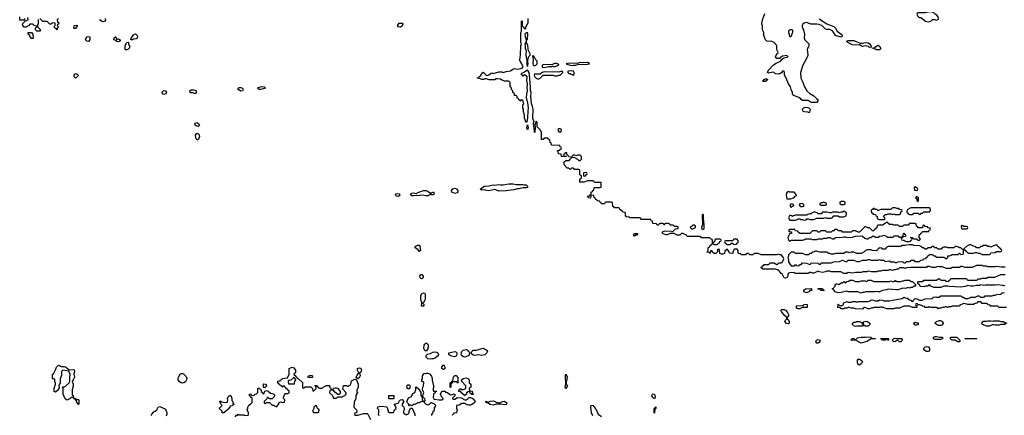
# Model space of a CAD drawing. Header units: inches. Extents: x 2671394 to 2765652, y 830470 to 955458.
# Tile 102 of 256: x 2723706 to 2737520, y 841533 to 847091. Entities that reach past the tile are written whole.
import ezdxf

# ---------------------------------------------------------------- set-up
doc = ezdxf.new("R2010")
doc.units = ezdxf.units.IN
doc.header["$MEASUREMENT"] = 0
doc.layers.add('C7824', color=7, linetype='Continuous')
doc.layers.add('C7834', color=7, linetype='Continuous')

msp = doc.modelspace()

# ---------------------------------------------------------------- linework, layer by layer
at = {"layer": 'C7824', "color": 2, "elevation": 14}
for points in [[(2723774, 847110), (2723774, 847086), (2723706, 847086), (2723706, 847130)], [(2723965, 847095), (2723964, 847036), (2723954, 847010), (2723954, 846990), (2723992, 846952), (2723992, 846928), (2723946, 846930), (2723928, 846950), (2723928, 846972), (2723946, 846990), (2723942, 847002), (2723908, 847008), (2723890, 847026), (2723850, 847026), (2723832, 847008), (2723790, 846986), (2723770, 846986), (2723748, 847010), (2723747, 847033), (2723786, 847074), (2723826, 847090), (2723822, 847122)], [(2724252, 847108), (2724234, 847090), (2724238, 847058), (2724254, 847050), (2724252, 847028), (2724238, 847022), (2724234, 847010), (2724252, 846990), (2724234, 846970), (2724234, 846950), (2724230, 846949), (2724222, 846962), (2724210, 846966), (2724186, 846990), (2724206, 847010), (2724202, 847042), (2724170, 847046), (2724158, 847042), (2724150, 847026), (2724130, 847026), (2724090, 847066), (2724030, 847066), (2723990, 847106)], [(2724907, 847110), (2724911, 847089), (2724895, 847065), (2724870, 847062), (2724840, 847080), (2724830, 847095)], [(2730000, 842369), (2729990, 842364), (2729950, 842352), (2729933, 842353), (2729909, 842369), (2729901, 842390), (2729903, 842417), (2729909, 842431), (2729929, 842451), (2729970, 842456), (2729988, 842448), (2730000, 842435)], [(2726728, 841512), (2726750, 841534), (2726762, 841538), (2726770, 841552), (2726782, 841542), (2726850, 841542), (2726870, 841532), (2726910, 841534), (2726918, 841550), (2726918, 841570), (2726898, 841610), (2726907, 841633), (2726908, 841650), (2726923, 841677), (2726946, 841690), (2726967, 841713), (2726966, 841770), (2726962, 841782), (2726950, 841786), (2726942, 841802), (2726930, 841806), (2726928, 841830), (2726950, 841834), (2726958, 841818), (2726990, 841814), (2727008, 841832), (2727030, 841834), (2727047, 841853), (2727046, 841910), (2727050, 841914), (2727070, 841914), (2727078, 841898), (2727093, 841893), (2727094, 841870), (2727113, 841853), (2727118, 841838), (2727130, 841834), (2727147, 841873), (2727170, 841882), (2727190, 841874), (2727224, 841844), (2727250, 841842), (2727273, 841833), (2727280, 841820), (2727282, 841810), (2727272, 841788), (2727250, 841766), (2727210, 841766), (2727190, 841786), (2727178, 841782), (2727173, 841767), (2727134, 841730), (2727134, 841710), (2727150, 841694), (2727170, 841714), (2727210, 841714), (2727250, 841674), (2727270, 841674), (2727284, 841664), (2727310, 841654), (2727336, 841684), (2727347, 841713), (2727370, 841722), (2727390, 841714), (2727422, 841718), (2727426, 841750), (2727408, 841768), (2727408, 841790), (2727420, 841820), (2727430, 841834), (2727440, 841840), (2727470, 841842), (2727486, 841850), (2727486, 841870), (2727482, 841882), (2727467, 841887), (2727462, 841902), (2727450, 841906), (2727442, 841922), (2727426, 841930), (2727422, 841942), (2727410, 841946), (2727398, 841942), (2727394, 841930), (2727387, 841927), (2727382, 841942), (2727367, 841947), (2727362, 841962), (2727350, 841966), (2727342, 841982), (2727327, 841987), (2727327, 842007), (2727330, 842012), (2727362, 842018), (2727366, 842030), (2727382, 842038), (2727388, 842052), (2727462, 842058), (2727486, 842110), (2727486, 842190), (2727530, 842212), (2727550, 842202), (2727574, 842170), (2727574, 842130), (2727554, 842110), (2727558, 842098), (2727570, 842094), (2727578, 842078), (2727594, 842070), (2727598, 842058), (2727613, 842053), (2727673, 841993), (2727674, 841930), (2727678, 841918), (2727690, 841914), (2727710, 841934), (2727790, 841934), (2727814, 841910), (2727818, 841878), (2727830, 841874), (2727866, 841910), (2727862, 841942), (2727847, 841947), (2727850, 841954), (2727870, 841954), (2727878, 841938), (2727890, 841934), (2727898, 841918), (2727910, 841914), (2727950, 841914), (2727966, 841930), (2728010, 841954), (2728053, 841953), (2728058, 841918), (2728070, 841914), (2728078, 841898), (2728090, 841894), (2728102, 841898), (2728110, 841914), (2728130, 841922), (2728150, 841922), (2728170, 841914), (2728182, 841890), (2728202, 841870), (2728200, 841840), (2728190, 841826), (2728170, 841826), (2728150, 841838), (2728123, 841863), (2728110, 841886), (2728070, 841886), (2728058, 841882), (2728054, 841850), (2728094, 841810), (2728110, 841774), (2728150, 841774), (2728170, 841794), (2728230, 841794), (2728266, 841810), (2728286, 841830), (2728286, 841850), (2728240, 841900), (2728238, 841910), (2728246, 841930), (2728247, 841953), (2728287, 841953), (2728304, 841944), (2728318, 841942), (2728330, 841954), (2728342, 841958), (2728356, 841984), (2728358, 842010), (2728363, 842017), (2728410, 842042), (2728433, 842033), (2728456, 841970), (2728455, 841930), (2728442, 841898), (2728434, 841890), (2728438, 841858), (2728452, 841850), (2728434, 841846), (2728434, 841834), (2728422, 841810), (2728422, 841770), (2728400, 841720), (2728392, 841650), (2728432, 841610), (2728434, 841590), (2728433, 841567), (2728410, 841566), (2728402, 841550), (2728410, 841534), (2728450, 841534), (2728530, 841558), (2728580, 841560), (2728592, 841552), (2728630, 841474)], [(2729486, 841530), (2729487, 841553), (2729502, 841558), (2729507, 841593), (2729522, 841598), (2729526, 841610), (2729526, 841650), (2729542, 841658), (2729546, 841670), (2729526, 841690), (2729490, 841708), (2729473, 841707), (2729453, 841687), (2729430, 841678), (2729406, 841690), (2729386, 841710), (2729382, 841722), (2729350, 841726), (2729310, 841709), (2729290, 841708), (2729250, 841686), (2729230, 841686), (2729210, 841666), (2729190, 841678), (2729182, 841678), (2729170, 841666), (2729166, 841670), (2729166, 841690), (2729146, 841710), (2729138, 841730), (2729162, 841778), (2729202, 841798), (2729222, 841838), (2729250, 841854), (2729266, 841890), (2729266, 841930), (2729270, 841934), (2729278, 841918), (2729290, 841914), (2729311, 841891), (2729333, 841853), (2729334, 841810), (2729350, 841794), (2729362, 841798), (2729366, 841830), (2729374, 841850), (2729358, 841890), (2729362, 841930), (2729372, 841950), (2729374, 841990), (2729370, 842006), (2729347, 842007), (2729346, 842030), (2729355, 842045), (2729359, 842090), (2729381, 842119), (2729410, 842128), (2729430, 842125), (2729455, 842115), (2729485, 842085), (2729494, 842050), (2729492, 842028), (2729512, 841950), (2729505, 841885), (2729510, 841874), (2729550, 841874), (2729552, 841870), (2729538, 841862), (2729530, 841846), (2729518, 841842), (2729513, 841827), (2729508, 841788), (2729512, 841770), (2729522, 841762), (2729590, 841751), (2729627, 841753), (2729642, 841758), (2729646, 841770), (2729628, 841788), (2729608, 841830), (2729630, 841874), (2729670, 841874), (2729678, 841858), (2729710, 841854), (2729734, 841830), (2729750, 841822), (2729776, 841824), (2729790, 841834), (2729813, 841833), (2729813, 841807), (2729774, 841770), (2729790, 841762), (2729810, 841762), (2729850, 841782), (2729900, 841780), (2729950, 841752), (2729970, 841752), (2729998, 841770), (2730000, 841774)], [(2730000, 841862), (2729974, 841850), (2729973, 841827), (2729958, 841822), (2729950, 841806), (2729942, 841822), (2729927, 841827), (2729922, 841842), (2729910, 841846), (2729890, 841866), (2729867, 841867), (2729866, 841890), (2729882, 841898), (2729890, 841914), (2729898, 841898), (2729910, 841894), (2729930, 841894), (2729966, 841910), (2729966, 841950), (2729907, 842007), (2729906, 842030), (2729928, 842052), (2729970, 842062), (2729994, 842050), (2730000, 842044)], [(2728750, 841526), (2728738, 841550), (2728746, 841570), (2728746, 841610), (2728728, 841628), (2728729, 841651), (2728750, 841658), (2728790, 841661), (2728851, 841651), (2728862, 841642), (2728878, 841578), (2728890, 841574), (2728950, 841574), (2728966, 841610), (2728986, 841630), (2728982, 841662), (2728967, 841667), (2728966, 841690), (2729016, 841704), (2729027, 841713), (2729028, 841732), (2729047, 841753), (2729070, 841754), (2729094, 841730), (2729084, 841716), (2729074, 841690), (2729074, 841670), (2729094, 841650), (2729102, 841630), (2729102, 841610), (2729092, 841590), (2729092, 841570), (2729100, 841560), (2729124, 841544), (2729130, 841542), (2729150, 841552), (2729168, 841570), (2729168, 841592), (2729187, 841633), (2729213, 841633), (2729252, 841552), (2729252, 841528)], [(2730000, 841679), (2729983, 841683), (2729950, 841698), (2729910, 841698), (2729870, 841678), (2729834, 841670), (2729834, 841630), (2729838, 841618), (2729854, 841610), (2729838, 841602), (2729833, 841567), (2729798, 841562), (2729794, 841550), (2729778, 841542), (2729774, 841530)], [(2725549, 841531), (2725558, 841550), (2725590, 841582), (2725608, 841592), (2725628, 841612), (2725648, 841650), (2725670, 841658), (2725750, 841622), (2725771, 841570), (2725771, 841549), (2725760, 841520)]]:
    msp.add_lwpolyline(points, dxfattribs=at)
for points in [[(2724470, 846966), (2724466, 846970), (2724468, 847010), (2724510, 847014), (2724514, 847010), (2724514, 846990), (2724498, 846982), (2724490, 846968)], [(2729050, 846986), (2729009, 846990), (2729010, 847014), (2729030, 847042), (2729070, 847042), (2729082, 847030), (2729070, 847006)], [(2723870, 846826), (2723862, 846842), (2723846, 846850), (2723846, 846870), (2723826, 846890), (2723827, 846913), (2723870, 846912), (2723892, 846890), (2723894, 846830), (2723890, 846828)], [(2724670, 846786), (2724646, 846790), (2724628, 846808), (2724650, 846854), (2724692, 846850), (2724692, 846810)], [(2725070, 846814), (2725090, 846822), (2725114, 846810), (2725114, 846790), (2725110, 846788), (2725090, 846778), (2725070, 846786), (2725058, 846798), (2725028, 846808), (2725030, 846834), (2725050, 846852), (2725054, 846850)], [(2725290, 846806), (2725267, 846807), (2725268, 846830), (2725290, 846854), (2725303, 846877), (2725330, 846891), (2725352, 846870), (2725358, 846850), (2725354, 846830), (2725340, 846820), (2725304, 846816)], [(2725210, 846668), (2725188, 846670), (2725188, 846730), (2725207, 846773), (2725230, 846774), (2725234, 846770), (2725234, 846750), (2725252, 846710), (2725237, 846683)], [(2724490, 846269), (2724469, 846289), (2724469, 846310), (2724476, 846324), (2724486, 846330), (2724510, 846331), (2724532, 846308)], [(2726810, 846089), (2726769, 846110), (2726769, 846130), (2726790, 846139), (2726810, 846139), (2726831, 846130), (2726841, 846110), (2726838, 846102), (2726830, 846094)], [(2727090, 846109), (2727068, 846110), (2727044, 846130), (2727050, 846138), (2727086, 846150), (2727110, 846151), (2727134, 846150), (2727154, 846130)], [(2725730, 846039), (2725709, 846049), (2725706, 846074), (2725730, 846098), (2725750, 846092), (2725765, 846070), (2725750, 846049)], [(2726170, 846049), (2726142, 846062), (2726105, 846065), (2726098, 846070), (2726095, 846090), (2726110, 846105), (2726144, 846104), (2726175, 846095), (2726182, 846090), (2726182, 846070)], [(2726210, 845589), (2726190, 845594), (2726169, 845609), (2726165, 845630), (2726170, 845636), (2726190, 845647), (2726221, 845630), (2726231, 845609)], [(2726190, 845405), (2726176, 845430), (2726173, 845470), (2726190, 845495), (2726210, 845490), (2726224, 845470), (2726227, 845450), (2726210, 845405)], [(2729010, 844607), (2728989, 844610), (2728979, 844630), (2728990, 844645), (2729010, 844651), (2729030, 844645), (2729037, 844630), (2729030, 844615)], [(2729470, 844652), (2729510, 844671), (2729519, 844650), (2729510, 844629), (2729486, 844630), (2729470, 844646), (2729462, 844630), (2729430, 844618), (2729410, 844616), (2729350, 844624), (2729290, 844617), (2729270, 844622), (2729230, 844617), (2729210, 844619), (2729188, 844630), (2729198, 844650), (2729207, 844653), (2729230, 844657), (2729270, 844651), (2729308, 844670), (2729350, 844680), (2729370, 844691), (2729390, 844693), (2729410, 844690), (2729437, 844677)], [(2729810, 844649), (2729767, 844667), (2729763, 844690), (2729784, 844716), (2729810, 844723), (2729835, 844715), (2729855, 844690), (2729855, 844670), (2729850, 844662), (2729843, 844657)], [(2729310, 843835), (2729296, 843856), (2729249, 843890), (2729264, 843910), (2729290, 843926), (2729310, 843925), (2729319, 843910), (2729330, 843849)], [(2729350, 843449), (2729330, 843459), (2729323, 843470), (2729321, 843490), (2729330, 843513), (2729350, 843513), (2729368, 843490), (2729368, 843470), (2729362, 843458)], [(2729350, 843065), (2729344, 843070), (2729349, 843110), (2729335, 843170), (2729334, 843190), (2729335, 843210), (2729343, 843237), (2729350, 843247), (2729370, 843256), (2729388, 843248), (2729396, 843230), (2729395, 843170), (2729391, 843150), (2729370, 843118), (2729354, 843110), (2729370, 843102), (2729376, 843090), (2729375, 843070), (2729370, 843065)], [(2729410, 842435), (2729390, 842442), (2729377, 842470), (2729383, 842517), (2729390, 842532), (2729411, 842551), (2729430, 842534), (2729435, 842510), (2729431, 842469)], [(2729510, 842326), (2729490, 842328), (2729470, 842322), (2729430, 842329), (2729409, 842349), (2729407, 842373), (2729426, 842394), (2729470, 842403), (2729501, 842419), (2729530, 842424), (2729560, 842420), (2729571, 842411), (2729583, 842390), (2729576, 842370), (2729540, 842340)], [(2729805, 842355), (2729750, 842369), (2729729, 842390), (2729729, 842410), (2729810, 842431), (2729825, 842425), (2729838, 842410), (2729837, 842383), (2729830, 842366), (2729822, 842358)], [(2729650, 842178), (2729628, 842190), (2729630, 842214), (2729650, 842242), (2729662, 842230), (2729672, 842210), (2729670, 842188)], [(2724290, 842221), (2724330, 842221), (2724350, 842216), (2724397, 842177), (2724410, 842171), (2724457, 842177), (2724471, 842171), (2724476, 842156), (2724466, 842110), (2724475, 842070), (2724458, 842030), (2724442, 842010), (2724456, 841970), (2724455, 841945), (2724442, 841890), (2724442, 841822), (2724454, 841810), (2724454, 841786), (2724430, 841786), (2724412, 841768), (2724370, 841748), (2724345, 841765), (2724318, 841830), (2724318, 841918), (2724306, 841934), (2724330, 841934), (2724350, 841942), (2724398, 841990), (2724408, 842010), (2724408, 842068), (2724414, 842110), (2724396, 842156), (2724312, 842168), (2724292, 842150), (2724293, 842093), (2724273, 842047), (2724274, 841990), (2724254, 841950), (2724262, 841930), (2724260, 841920), (2724237, 841883), (2724210, 841858), (2724190, 841866), (2724189, 841869), (2724189, 841911), (2724208, 841970), (2724208, 841990), (2724198, 842010), (2724198, 842038), (2724190, 842046), (2724170, 842046), (2724168, 842050), (2724168, 842112), (2724182, 842118), (2724210, 842174), (2724222, 842210), (2724250, 842238)], [(2725990, 841984), (2725970, 841989), (2725946, 842006), (2725928, 842030), (2725928, 842050), (2725935, 842070), (2725958, 842110), (2725970, 842122), (2725990, 842122), (2726011, 842111), (2726040, 842080), (2726051, 842051), (2726047, 842030), (2726034, 842006), (2726010, 841989)], [(2728450, 842048), (2728436, 842056), (2728428, 842068), (2728440, 842100), (2728466, 842130), (2728446, 842170), (2728446, 842190), (2728470, 842202), (2728494, 842194), (2728501, 842170), (2728490, 842138), (2728474, 842130), (2728485, 842090), (2728470, 842062)], [(2727130, 841926), (2727126, 841930), (2727126, 841970), (2727130, 841974), (2727153, 841973), (2727172, 841950), (2727150, 841926)], [(2727550, 842066), (2727510, 842026), (2727478, 842022), (2727474, 842010), (2727478, 841978), (2727490, 841974), (2727550, 841974), (2727562, 841978), (2727568, 842012), (2727578, 842030), (2727578, 842038), (2727567, 842047), (2727562, 842062)], [(2727790, 842058), (2727746, 842070), (2727762, 842078), (2727770, 842092), (2727810, 842092), (2727814, 842070), (2727810, 842066)], [(2729847, 841987), (2729842, 842002), (2729830, 842006), (2729790, 842006), (2729778, 842002), (2729773, 841987), (2729758, 841982), (2729754, 841970), (2729754, 841930), (2729750, 841926), (2729746, 841930), (2729746, 841990), (2729762, 841998), (2729770, 842014), (2729782, 842018), (2729790, 842074), (2729810, 842094), (2729830, 842094), (2729853, 842067), (2729854, 841990)], [(2729150, 841906), (2729140, 841920), (2729138, 841950), (2729150, 841962), (2729170, 841962), (2729182, 841950), (2729180, 841920), (2729170, 841906)], [(2724530, 841686), (2724522, 841702), (2724506, 841710), (2724502, 841742), (2724487, 841747), (2724482, 841762), (2724467, 841767), (2724466, 841774), (2724490, 841774), (2724498, 841758), (2724530, 841754), (2724534, 841750), (2724534, 841690)], [(2726570, 841568), (2726549, 841569), (2726546, 841590), (2726506, 841630), (2726546, 841670), (2726528, 841688), (2726518, 841718), (2726508, 841732), (2726530, 841734), (2726544, 841724), (2726590, 841712), (2726622, 841718), (2726628, 841750), (2726622, 841770), (2726630, 841794), (2726650, 841812), (2726670, 841812), (2726682, 841770), (2726682, 841742), (2726694, 841730), (2726698, 841698), (2726714, 841690), (2726698, 841682), (2726690, 841666), (2726658, 841662), (2726654, 841650), (2726624, 841616)], [(2728950, 841766), (2728887, 841767), (2728887, 841813), (2728953, 841813), (2728954, 841770)], [(2729370, 841786), (2729358, 841782), (2729354, 841770), (2729358, 841738), (2729390, 841734), (2729394, 841746), (2729390, 841766)], [(2727870, 841666), (2727850, 841666), (2727834, 841650), (2727834, 841630), (2727814, 841590), (2727830, 841574), (2727890, 841574), (2727902, 841578), (2727906, 841610), (2727886, 841630)]]:
    msp.add_lwpolyline(points, close=True, dxfattribs=at)
at = {"layer": 'C7834', "color": 2}
for points, elevation in [([(2737530, 843615), (2737476, 843616), (2737414, 843626), (2737390, 843618), (2737290, 843618), (2737270, 843628), (2737230, 843628), (2737210, 843638), (2737130, 843638), (2737070, 843609), (2736970, 843608), (2736930, 843626), (2736910, 843626), (2736890, 843609), (2736790, 843608), (2736770, 843598), (2736710, 843598), (2736650, 843618), (2736610, 843618), (2736590, 843626), (2736550, 843608), (2736510, 843608), (2736470, 843626), (2736450, 843626), (2736438, 843622), (2736430, 843608), (2736210, 843608), (2736150, 843606), (2736130, 843598), (2736110, 843606), (2736050, 843606), (2736030, 843588), (2736010, 843588), (2735990, 843578), (2735970, 843578), (2735950, 843569), (2735930, 843578), (2735910, 843578), (2735890, 843569), (2735813, 843567), (2735790, 843558), (2735750, 843558), (2735730, 843549), (2735652, 843548), (2735610, 843558), (2735590, 843548), (2735533, 843547), (2735510, 843538), (2735430, 843538), (2735390, 843529), (2735364, 843536), (2735330, 843538), (2735310, 843528), (2735270, 843528), (2735227, 843547), (2735090, 843549), (2735070, 843558), (2735030, 843558), (2735011, 843549), (2734970, 843542), (2734928, 843548), (2734910, 843558), (2734850, 843529), (2734829, 843529), (2734810, 843538), (2734790, 843538), (2734770, 843528), (2734610, 843526), (2734588, 843528), (2734570, 843538), (2734510, 843535), (2734494, 843530), (2734484, 843516), (2734482, 843490), (2734474, 843470), (2734450, 843458), (2734430, 843466), (2734402, 843522), (2734390, 843526), (2734382, 843542), (2734370, 843546), (2734362, 843562), (2734336, 843576), (2734310, 843586), (2734130, 843586), (2734122, 843602), (2734106, 843610), (2734122, 843618), (2734127, 843633), (2734142, 843638), (2734150, 843654), (2734210, 843654), (2734222, 843658), (2734230, 843674), (2734290, 843674), (2734304, 843664), (2734330, 843654), (2734342, 843658), (2734350, 843674), (2734390, 843674), (2734402, 843678), (2734426, 843730), (2734416, 843756), (2734390, 843786), (2734370, 843786), (2734350, 843798), (2734330, 843786), (2734110, 843788), (2734067, 843807), (2734050, 843808), (2734010, 843806), (2733990, 843788), (2733950, 843788), (2733930, 843806), (2733910, 843806), (2733898, 843802), (2733890, 843788), (2733833, 843787), (2733826, 843790), (2733822, 843802), (2733790, 843806), (2733786, 843810), (2733786, 843850), (2733770, 843866), (2733730, 843866), (2733713, 843827), (2733710, 843808), (2733666, 843810), (2733650, 843846), (2733630, 843866), (2733618, 843862), (2733613, 843847), (2733598, 843842), (2733593, 843807), (2733570, 843798), (2733550, 843798), (2733529, 843809), (2733526, 843850), (2733522, 843862), (2733510, 843866), (2733498, 843862), (2733494, 843830), (2733472, 843808), (2733450, 843806), (2733427, 843827), (2733422, 843842), (2733410, 843846), (2733398, 843842), (2733394, 843810), (2733390, 843806), (2733382, 843822), (2733350, 843826), (2733348, 843830), (2733362, 843838), (2733366, 843850), (2733367, 843893), (2733382, 843898), (2733387, 843913), (2733402, 843918), (2733407, 843933), (2733422, 843938), (2733426, 843950), (2733426, 843990), (2733422, 844002), (2733407, 844007), (2733390, 844026), (2733270, 844026), (2733262, 844042), (2733250, 844046), (2733070, 844046), (2733062, 844062), (2733010, 844086), (2732990, 844086), (2732970, 844066), (2732930, 844066), (2732890, 844086), (2732830, 844088), (2732791, 844069), (2732770, 844069), (2732726, 844090), (2732726, 844110), (2732750, 844122), (2732770, 844125), (2732850, 844122), (2732870, 844114), (2732907, 844153), (2732942, 844158), (2732946, 844170), (2732942, 844182), (2732930, 844186), (2732890, 844186), (2732882, 844202), (2732870, 844206), (2732830, 844206), (2732822, 844222), (2732810, 844226), (2732770, 844226), (2732758, 844222), (2732750, 844206), (2732742, 844222), (2732730, 844226), (2732690, 844226), (2732678, 844222), (2732670, 844206), (2732650, 844206), (2732642, 844222), (2732587, 844227), (2732582, 844262), (2732567, 844267), (2732562, 844282), (2732550, 844286), (2732430, 844286), (2732410, 844306), (2732270, 844306), (2732256, 844316), (2732220, 844320), (2732206, 844330), (2732206, 844370), (2732202, 844382), (2732167, 844387), (2732162, 844402), (2732147, 844407), (2732142, 844422), (2732127, 844427), (2732122, 844442), (2732110, 844446), (2732050, 844446), (2732042, 844462), (2732027, 844467), (2732022, 844522), (2732010, 844526), (2731930, 844526), (2731918, 844522), (2731910, 844506), (2731870, 844506), (2731862, 844522), (2731847, 844527), (2731842, 844542), (2731807, 844547), (2731802, 844562), (2731787, 844567), (2731782, 844582), (2731767, 844587), (2731762, 844622), (2731750, 844626), (2731718, 844622), (2731714, 844590), (2731710, 844586), (2731687, 844587), (2731682, 844602), (2731670, 844606), (2731668, 844612), (2731702, 844618), (2731707, 844633), (2731722, 844638), (2731726, 844670), (2731742, 844678), (2731747, 844693), (2731762, 844698), (2731767, 844733), (2731850, 844734), (2731862, 844738), (2731866, 844750), (2731866, 844790), (2731862, 844802), (2731850, 844806), (2731770, 844806), (2731762, 844822), (2731750, 844826), (2731670, 844826), (2731627, 844807), (2731566, 844810), (2731566, 844850), (2731586, 844870), (2731586, 844890), (2731582, 844902), (2731566, 844910), (2731566, 844970), (2731562, 844982), (2731550, 844986), (2731490, 844986), (2731482, 845002), (2731470, 845006), (2731450, 845006), (2731430, 844986), (2731410, 845006), (2731387, 845007), (2731346, 845050), (2731347, 845093), (2731370, 845114), (2731410, 845114), (2731422, 845118), (2731427, 845133), (2731446, 845150), (2731442, 845162), (2731410, 845166), (2731402, 845182), (2731386, 845186), (2731382, 845222), (2731370, 845226), (2731358, 845222), (2731353, 845207), (2731338, 845202), (2731334, 845190), (2731338, 845178), (2731374, 845174), (2731373, 845167), (2731307, 845167), (2731302, 845202), (2731267, 845207), (2731262, 845242), (2731246, 845250), (2731250, 845254), (2731282, 845258), (2731287, 845273), (2731302, 845278), (2731306, 845290), (2731302, 845302), (2731287, 845307), (2731282, 845322), (2731270, 845326), (2731167, 845327), (2731162, 845362), (2731147, 845367), (2731142, 845402), (2731127, 845407), (2731122, 845422), (2731110, 845426), (2731070, 845426), (2731058, 845422), (2731050, 845406), (2731027, 845407), (2731026, 845510), (2731010, 845546), (2730968, 845588), (2730967, 845647), (2730950, 845666), (2730932, 845610), (2730938, 845590), (2730938, 845550), (2730932, 845530), (2730934, 845510), (2730930, 845506), (2730924, 845570), (2730918, 845590), (2730926, 845610), (2730909, 845630), (2730922, 845650), (2730906, 845710), (2730909, 845830), (2730901, 845870), (2730887, 845910), (2730884, 845970), (2730875, 846010), (2730881, 846070), (2730873, 846090), (2730873, 846150), (2730867, 846190), (2730869, 846210), (2730857, 846317), (2730853, 846350), (2730830, 846388), (2730823, 846377), (2730790, 846353), (2730738, 846330), (2730762, 846302), (2730770, 846302), (2730790, 846319), (2730808, 846308), (2730821, 846290), (2730822, 846282), (2730816, 846230), (2730827, 846190), (2730827, 846173), (2730821, 846150), (2730824, 846090), (2730815, 846050), (2730814, 845994), (2730831, 845930), (2730840, 845850), (2730833, 845810), (2730831, 845709), (2730820, 845660), (2730810, 845646), (2730788, 845710), (2730788, 845750), (2730776, 845796), (2730774, 845834), (2730766, 845850), (2730766, 845890), (2730778, 845910), (2730770, 845946), (2730762, 845962), (2730750, 845966), (2730738, 845962), (2730733, 845947), (2730727, 845947), (2730722, 845962), (2730707, 845967), (2730702, 845982), (2730686, 845990), (2730686, 846010), (2730670, 846026), (2730650, 846026), (2730646, 846030), (2730646, 846050), (2730626, 846070), (2730626, 846090), (2730606, 846110), (2730602, 846142), (2730586, 846150), (2730586, 846210), (2730570, 846226), (2730510, 846226), (2730490, 846238), (2730470, 846242), (2730450, 846255), (2730410, 846262), (2730390, 846262), (2730368, 846248), (2730292, 846248), (2730250, 846258), (2730230, 846258), (2730211, 846249), (2730190, 846249), (2730150, 846268), (2730126, 846270), (2730142, 846278), (2730146, 846290), (2730174, 846306), (2730190, 846342), (2730210, 846354), (2730250, 846311), (2730270, 846306), (2730290, 846316), (2730310, 846336), (2730330, 846343), (2730350, 846335), (2730430, 846357), (2730470, 846358), (2730490, 846347), (2730530, 846365), (2730590, 846371), (2730623, 846397), (2730650, 846406), (2730690, 846398), (2730755, 846410), (2730769, 846430), (2730753, 846473), (2730727, 846507), (2730718, 846530), (2730726, 846550), (2730726, 846570), (2730734, 846586), (2730738, 846730), (2730746, 846750), (2730736, 846776), (2730735, 846870), (2730738, 846910), (2730748, 846930), (2730748, 847070), (2730750, 847074), (2730754, 847070), (2730754, 847010), (2730758, 846998), (2730774, 846990), (2730785, 846965), (2730796, 846964), (2730806, 846970), (2730806, 846990), (2730818, 847002), (2730838, 847050), (2730842, 847110)], 14), ([(2734922, 847102), (2735030, 847035), (2735130, 846997), (2735153, 846973), (2735176, 846930), (2735230, 846890), (2735246, 846870), (2735242, 846850), (2735230, 846845), (2735150, 846867), (2735112, 846932), (2735072, 846952), (2735030, 846952), (2735010, 846957), (2734963, 847003), (2734922, 847022), (2734888, 847028), (2734807, 847027), (2734750, 847053), (2734710, 847043), (2734695, 847030), (2734686, 847010), (2734686, 846990), (2734691, 846970), (2734705, 846950), (2734717, 846890), (2734711, 846830), (2734722, 846810), (2734770, 846762), (2734776, 846750), (2734776, 846730), (2734771, 846710), (2734758, 846690), (2734752, 846670), (2734760, 846640), (2734763, 846590), (2734735, 846525), (2734694, 846450), (2734661, 846350), (2734667, 846270), (2734690, 846225), (2734716, 846150), (2734750, 846091), (2734790, 846056), (2734850, 846021), (2734883, 845983), (2734902, 845970), (2734902, 845950), (2734890, 845929), (2734830, 845926), (2734810, 845929), (2734770, 845957), (2734690, 845958), (2734670, 845969), (2734662, 845982), (2734638, 845998), (2734590, 846019), (2734570, 846022), (2734554, 846034), (2734549, 846049), (2734549, 846070), (2734529, 846110), (2734521, 846150), (2734493, 846190), (2734459, 846270), (2734435, 846310), (2734438, 846350), (2734430, 846366), (2734410, 846366), (2734396, 846344), (2734371, 846329), (2734350, 846324), (2734310, 846329), (2734289, 846349), (2734274, 846354), (2734210, 846339), (2734199, 846350), (2734210, 846382), (2734284, 846456), (2734319, 846481), (2734378, 846510), (2734402, 846538), (2734427, 846553), (2734486, 846570), (2734470, 846586), (2734410, 846578), (2734378, 846562), (2734370, 846546), (2734328, 846548), (2734308, 846568), (2734328, 846612), (2734342, 846618), (2734346, 846630), (2734329, 846669), (2734328, 846730), (2734289, 846769), (2734248, 846788), (2734210, 846784), (2734190, 846789), (2734169, 846809), (2734148, 846870), (2734148, 846910), (2734129, 846949), (2734127, 847007), (2734118, 847030), (2734129, 847091), (2734160, 847180)], 10), ([(2737530, 843348), (2737510, 843355), (2737490, 843355), (2737430, 843368), (2737390, 843362), (2737250, 843362), (2737230, 843358), (2737190, 843366), (2737170, 843358), (2737130, 843358), (2737090, 843349), (2737049, 843349), (2737010, 843358), (2736977, 843343), (2736910, 843334), (2736750, 843342), (2736730, 843348), (2736670, 843348), (2736630, 843328), (2736530, 843329), (2736488, 843348), (2736482, 843362), (2736470, 843366), (2736458, 843362), (2736454, 843350), (2736447, 843347), (2736410, 843346), (2736390, 843338), (2736350, 843342), (2736338, 843350), (2736330, 843366), (2736307, 843387), (2736306, 843410), (2736310, 843414), (2736370, 843414), (2736382, 843418), (2736390, 843434), (2736570, 843434), (2736590, 843452), (2736612, 843452), (2736630, 843434), (2736690, 843434), (2736698, 843418), (2736710, 843414), (2736742, 843418), (2736747, 843433), (2736762, 843438), (2736770, 843454), (2736990, 843454), (2736998, 843438), (2737010, 843434), (2737130, 843434), (2737142, 843438), (2737148, 843452), (2737190, 843452), (2737210, 843462), (2737270, 843462), (2737290, 843472), (2737387, 843473), (2737473, 843513), (2737530, 843514)], 14), ([(2737550, 843046), (2737450, 843048), (2737430, 843066), (2737330, 843066), (2737322, 843082), (2737287, 843087), (2737282, 843102), (2737270, 843106), (2737210, 843106), (2737190, 843126), (2737150, 843126), (2737133, 843107), (2737110, 843106), (2737090, 843088), (2737010, 843088), (2736996, 843096), (2736970, 843098), (2736950, 843106), (2736898, 843082), (2736890, 843066), (2736790, 843066), (2736770, 843058), (2736744, 843056), (2736730, 843048), (2736710, 843058), (2736690, 843058), (2736672, 843048), (2736653, 843047), (2736630, 843038), (2736602, 843038), (2736590, 843028), (2736582, 843042), (2736570, 843046), (2736490, 843046), (2736470, 843058), (2736462, 843058), (2736450, 843046), (2736410, 843046), (2736402, 843062), (2736370, 843066), (2736356, 843076), (2736330, 843086), (2736306, 843086), (2736302, 843102), (2736290, 843106), (2736278, 843102), (2736274, 843090), (2736278, 843078), (2736294, 843074), (2736294, 843050), (2736290, 843046), (2736230, 843048), (2736190, 843066), (2736110, 843068), (2736050, 843038), (2735990, 843038), (2735970, 843028), (2735870, 843028), (2735827, 843047), (2735808, 843048), (2735798, 843058), (2735771, 843049), (2735690, 843048), (2735670, 843038), (2735650, 843038), (2735630, 843029), (2735609, 843029), (2735570, 843046), (2735550, 843046), (2735530, 843026), (2735430, 843028), (2735410, 843038), (2735370, 843038), (2735350, 843048), (2735330, 843048), (2735310, 843038), (2735282, 843038), (2735270, 843028), (2735230, 843028), (2735222, 843042), (2735190, 843046), (2735186, 843050), (2735187, 843093), (2735193, 843093), (2735198, 843078), (2735210, 843074), (2735250, 843074), (2735266, 843090), (2735266, 843110), (2735270, 843114), (2735310, 843132), (2735330, 843122), (2735370, 843122), (2735390, 843132), (2735430, 843132), (2735450, 843122), (2735470, 843134), (2735610, 843134), (2735636, 843144), (2735650, 843154), (2735687, 843153), (2735710, 843142), (2735750, 843142), (2735770, 843154), (2735810, 843152), (2735830, 843142), (2735910, 843142), (2735950, 843152), (2736087, 843173), (2736110, 843192), (2736130, 843182), (2736160, 843180), (2736190, 843154), (2736213, 843153), (2736218, 843138), (2736230, 843134), (2736242, 843138), (2736247, 843153), (2736270, 843174), (2736292, 843172), (2736330, 843152), (2736367, 843153), (2736410, 843172), (2736507, 843173), (2736528, 843192), (2736550, 843198), (2736570, 843192), (2736607, 843193), (2736629, 843211), (2736650, 843214), (2736910, 843212), (2736930, 843194), (2736953, 843193), (2736958, 843178), (2736970, 843174), (2737010, 843174), (2737036, 843184), (2737050, 843194), (2737110, 843194), (2737150, 843212), (2737172, 843212), (2737178, 843198), (2737190, 843194), (2737230, 843194), (2737242, 843198), (2737250, 843212), (2737350, 843214), (2737370, 843222), (2737390, 843222), (2737413, 843233), (2737470, 843234), (2737482, 843238), (2737490, 843254), (2737522, 843258)], 14), ([(2730000, 842435), (2730008, 842428), (2730018, 842410), (2730017, 842403), (2730007, 842373), (2730000, 842369)], 14), ([(2730000, 842044), (2730013, 842033), (2730014, 841990), (2730034, 841970), (2730034, 841930), (2730018, 841922), (2730014, 841910), (2730018, 841878), (2730053, 841873), (2730058, 841838), (2730074, 841830), (2730070, 841826), (2730050, 841826), (2730042, 841842), (2730027, 841847), (2730022, 841862), (2730010, 841866), (2730000, 841862)], 14), ([(2730000, 841774), (2730002, 841778), (2730016, 841784), (2730030, 841785), (2730056, 841776), (2730067, 841767), (2730094, 841730), (2730085, 841710), (2730050, 841684), (2730030, 841677), (2730010, 841677), (2730000, 841679)], 14), ([(2731748, 841528), (2731729, 841570), (2731718, 841650), (2731726, 841670), (2731750, 841674), (2731758, 841658), (2731770, 841654), (2731782, 841630), (2731795, 841615), (2731822, 841550), (2731870, 841518)], 14)]:
    msp.add_lwpolyline(points, dxfattribs=dict(at, elevation=elevation))
for points, elevation in [([(2736470, 847202), (2736408, 847188), (2736313, 847187), (2736298, 847182), (2736294, 847170), (2736304, 847144), (2736314, 847130), (2736330, 847122), (2736350, 847122), (2736414, 847070), (2736450, 847062), (2736470, 847065), (2736490, 847072), (2736513, 847093), (2736547, 847093), (2736570, 847085), (2736590, 847092), (2736599, 847110), (2736593, 847133), (2736575, 847155), (2736549, 847169), (2736530, 847188), (2736500, 847200)], 14), ([(2734530, 846955), (2734514, 846950), (2734494, 846930), (2734492, 846910), (2734502, 846890), (2734502, 846870), (2734510, 846854), (2734530, 846854), (2734558, 846930), (2734546, 846950)], 10), ([(2730810, 846908), (2730792, 846890), (2730798, 846850), (2730810, 846814), (2730830, 846814), (2730834, 846894), (2730830, 846906)], 14), ([(2730810, 846806), (2730805, 846770), (2730792, 846750), (2730798, 846730), (2730798, 846690), (2730811, 846651), (2730807, 846610), (2730812, 846552), (2730822, 846530), (2730821, 846461), (2730830, 846434), (2730842, 846470), (2730833, 846493), (2730833, 846530), (2730850, 846574), (2730867, 846593), (2730868, 846610), (2730839, 846670), (2730842, 846690), (2730834, 846730), (2730818, 846770), (2730818, 846798)], 14), ([(2735500, 846760), (2735530, 846761), (2735570, 846771), (2735610, 846764), (2735631, 846751), (2735646, 846730), (2735651, 846711), (2735654, 846710), (2735654, 846706), (2735650, 846706), (2735630, 846701), (2735613, 846713), (2735570, 846724), (2735530, 846715), (2735510, 846722), (2735490, 846738), (2735430, 846733), (2735390, 846739), (2735358, 846750), (2735343, 846763), (2735326, 846770), (2735308, 846790), (2735330, 846798), (2735410, 846799)], 10), ([(2735770, 846669), (2735726, 846670), (2735690, 846688), (2735666, 846690), (2735666, 846694), (2735690, 846692), (2735730, 846726), (2735751, 846731), (2735774, 846714), (2735785, 846690), (2735782, 846678)], 10), ([(2730910, 846586), (2730902, 846578), (2730912, 846532), (2730907, 846470), (2730912, 846450), (2730930, 846443), (2730948, 846450), (2730968, 846470), (2730967, 846507), (2730948, 846528), (2730930, 846566)], 14), ([(2731210, 846475), (2731170, 846458), (2731090, 846462), (2731050, 846458), (2731034, 846450), (2731038, 846430), (2731050, 846418), (2731110, 846427), (2731130, 846434), (2731174, 846434), (2731182, 846438), (2731210, 846431), (2731230, 846436), (2731268, 846450), (2731266, 846466), (2731254, 846466), (2731235, 846475)], 14), ([(2731670, 846488), (2731553, 846487), (2731530, 846478), (2731410, 846482), (2731374, 846470), (2731384, 846464), (2731450, 846446), (2731470, 846452), (2731507, 846453), (2731530, 846462), (2731610, 846468), (2731650, 846463), (2731698, 846470), (2731690, 846486)], 14), ([(2731310, 846366), (2731270, 846355), (2731250, 846359), (2731190, 846354), (2731063, 846357), (2731034, 846350), (2731010, 846326), (2730930, 846326), (2730926, 846314), (2730930, 846294), (2730954, 846270), (2730970, 846262), (2730990, 846262), (2731006, 846270), (2731050, 846314), (2731190, 846314), (2731210, 846302), (2731250, 846302), (2731268, 846312), (2731290, 846314), (2731326, 846350), (2731322, 846362)], 14), ([(2731450, 846374), (2731394, 846370), (2731394, 846350), (2731410, 846334), (2731430, 846334), (2731444, 846324), (2731470, 846314), (2731482, 846318), (2731486, 846330), (2731486, 846350), (2731478, 846370)], 14), ([(2734170, 846222), (2734143, 846223), (2734129, 846230), (2734143, 846237), (2734150, 846251), (2734170, 846262), (2734190, 846262), (2734202, 846250)], 10), ([(2734730, 845858), (2734705, 845850), (2734683, 845830), (2734691, 845810), (2734710, 845802), (2734758, 845798), (2734770, 845792), (2734790, 845794), (2734802, 845830), (2734782, 845850), (2734770, 845855)], 14), ([(2730830, 845542), (2730819, 845570), (2730830, 845614), (2730839, 845570)], 14), ([(2731290, 845558), (2731270, 845558), (2731254, 845550), (2731270, 845514), (2731290, 845514), (2731302, 845518), (2731306, 845550)], 14), ([(2731570, 845186), (2731530, 845186), (2731510, 845178), (2731490, 845186), (2731470, 845186), (2731454, 845170), (2731458, 845158), (2731490, 845154), (2731533, 845133), (2731550, 845114), (2731570, 845114), (2731586, 845130), (2731586, 845170)], 14), ([(2731650, 844946), (2731618, 844942), (2731614, 844910), (2731618, 844898), (2731630, 844894), (2731642, 844898), (2731647, 844913), (2731662, 844918), (2731666, 844930), (2731662, 844942)], 14), ([(2730670, 844778), (2730770, 844778), (2730790, 844771), (2730811, 844771), (2730834, 844750), (2730824, 844736), (2730810, 844729), (2730771, 844729), (2730710, 844715), (2730690, 844715), (2730640, 844700), (2730530, 844689), (2730430, 844684), (2730370, 844704), (2730290, 844689), (2730210, 844702), (2730190, 844698), (2730166, 844710), (2730189, 844731), (2730229, 844751), (2730290, 844758), (2730350, 844771), (2730370, 844766), (2730430, 844778), (2730450, 844771), (2730490, 844771), (2730570, 844786), (2730630, 844785)], 14), ([(2736270, 844746), (2736254, 844730), (2736258, 844698), (2736290, 844694), (2736302, 844698), (2736306, 844710), (2736302, 844722), (2736287, 844727)], 14), ([(2734490, 844678), (2734474, 844670), (2734464, 844656), (2734458, 844630), (2734470, 844574), (2734527, 844573), (2734550, 844582), (2734566, 844590), (2734587, 844613), (2734602, 844618), (2734606, 844630), (2734570, 844666), (2734510, 844668)], 14), ([(2736290, 844606), (2736274, 844590), (2736293, 844573), (2736294, 844550), (2736310, 844534), (2736318, 844550), (2736318, 844590)], 14), ([(2734550, 844498), (2734530, 844498), (2734514, 844490), (2734514, 844470), (2734530, 844454), (2734547, 844473), (2734562, 844478), (2734566, 844490)], 14), ([(2734687, 844507), (2734650, 844506), (2734642, 844490), (2734650, 844474), (2734665, 844465), (2734690, 844465), (2734706, 844470), (2734706, 844490)], 14), ([(2734990, 844526), (2734970, 844518), (2734950, 844518), (2734934, 844510), (2734934, 844490), (2734944, 844484), (2735010, 844485), (2735026, 844490), (2735026, 844510)], 14), ([(2735270, 844535), (2735230, 844535), (2735214, 844530), (2735214, 844510), (2735230, 844494), (2735270, 844494), (2735286, 844510), (2735286, 844530)], 14), ([(2733290, 844358), (2733282, 844350), (2733286, 844214), (2733272, 844170), (2733274, 844150), (2733290, 844142), (2733307, 844153), (2733308, 844190), (2733306, 844270), (2733298, 844290), (2733298, 844350)], 14), ([(2735278, 844398), (2735264, 844396), (2735250, 844386), (2735230, 844386), (2735210, 844378), (2735190, 844386), (2735110, 844386), (2735090, 844378), (2735070, 844378), (2735030, 844388), (2734970, 844386), (2734950, 844366), (2734910, 844366), (2734896, 844376), (2734870, 844386), (2734850, 844386), (2734824, 844376), (2734810, 844366), (2734790, 844366), (2734764, 844356), (2734750, 844346), (2734590, 844346), (2734564, 844336), (2734550, 844326), (2734536, 844336), (2734510, 844346), (2734494, 844310), (2734510, 844274), (2734590, 844274), (2734616, 844284), (2734630, 844294), (2734650, 844294), (2734664, 844284), (2734690, 844282), (2734710, 844274), (2734742, 844278), (2734750, 844294), (2734770, 844294), (2734790, 844282), (2734850, 844282), (2734890, 844302), (2734990, 844302), (2735010, 844312), (2735030, 844302), (2735090, 844302), (2735106, 844310), (2735130, 844334), (2735190, 844334), (2735210, 844322), (2735270, 844322), (2735302, 844338), (2735306, 844370), (2735302, 844382), (2735290, 844386)], 14), ([(2735970, 844448), (2735950, 844446), (2735930, 844426), (2735790, 844426), (2735764, 844416), (2735750, 844406), (2735730, 844426), (2735710, 844426), (2735690, 844438), (2735682, 844438), (2735673, 844427), (2735658, 844422), (2735654, 844410), (2735658, 844378), (2735673, 844373), (2735678, 844358), (2735713, 844353), (2735718, 844338), (2735734, 844330), (2735738, 844298), (2735766, 844286), (2735830, 844282), (2735838, 844282), (2735846, 844290), (2735846, 844310), (2735826, 844330), (2735847, 844353), (2735870, 844354), (2735890, 844362), (2735930, 844362), (2735950, 844354), (2735970, 844362), (2735990, 844354), (2736050, 844354), (2736062, 844358), (2736067, 844393), (2736082, 844398), (2736086, 844410), (2736082, 844422), (2736050, 844426), (2736038, 844438), (2736010, 844438), (2735987, 844447)], 14), ([(2736470, 844446), (2736210, 844446), (2736158, 844422), (2736154, 844390), (2736158, 844378), (2736173, 844373), (2736178, 844358), (2736190, 844354), (2736230, 844354), (2736242, 844358), (2736250, 844374), (2736310, 844374), (2736330, 844354), (2736342, 844358), (2736347, 844373), (2736370, 844374), (2736390, 844394), (2736470, 844394), (2736486, 844410), (2736482, 844442)], 14), ([(2733170, 844206), (2733150, 844206), (2733133, 844187), (2733118, 844182), (2733114, 844170), (2733130, 844154), (2733150, 844154), (2733170, 844162), (2733186, 844170), (2733186, 844190)], 14), ([(2735870, 844246), (2735850, 844226), (2735810, 844206), (2735750, 844206), (2735738, 844202), (2735733, 844167), (2735718, 844162), (2735714, 844150), (2735698, 844142), (2735690, 844126), (2735670, 844126), (2735627, 844167), (2735608, 844168), (2735570, 844186), (2735490, 844106), (2735468, 844108), (2735430, 844126), (2735390, 844126), (2735370, 844108), (2735250, 844106), (2735242, 844122), (2735230, 844126), (2735190, 844126), (2735182, 844142), (2735150, 844146), (2735138, 844142), (2735133, 844127), (2735110, 844126), (2735090, 844106), (2735030, 844106), (2735010, 844126), (2734950, 844126), (2734938, 844122), (2734930, 844106), (2734908, 844108), (2734890, 844126), (2734830, 844126), (2734790, 844086), (2734650, 844086), (2734627, 844107), (2734622, 844122), (2734590, 844126), (2734582, 844142), (2734570, 844146), (2734510, 844146), (2734494, 844130), (2734510, 844114), (2734533, 844113), (2734534, 844090), (2734530, 844086), (2734510, 844086), (2734485, 844030), (2734490, 843994), (2734510, 843974), (2734530, 843992), (2734687, 843993), (2734716, 844004), (2734730, 844014), (2734807, 844013), (2734830, 844002), (2734890, 844002), (2734910, 844012), (2734970, 844014), (2734990, 844022), (2735030, 844022), (2735050, 844032), (2735072, 844032), (2735110, 844014), (2735130, 844014), (2735153, 844033), (2735250, 844034), (2735270, 844042), (2735290, 844042), (2735313, 844033), (2735390, 844034), (2735430, 844052), (2735527, 844053), (2735564, 844024), (2735590, 844014), (2735610, 844014), (2735628, 844032), (2735647, 844033), (2735670, 844052), (2735692, 844052), (2735710, 844034), (2735750, 844034), (2735768, 844052), (2735810, 844054), (2735830, 844062), (2735853, 844053), (2735872, 844052), (2735878, 844038), (2735890, 844034), (2735950, 844034), (2735962, 844038), (2735970, 844054), (2736027, 844053), (2736034, 844050), (2736038, 844038), (2736070, 844034), (2736082, 844038), (2736090, 844054), (2736102, 844058), (2736106, 844090), (2736110, 844094), (2736118, 844078), (2736133, 844073), (2736134, 844050), (2736130, 844046), (2736098, 844042), (2736093, 844027), (2736078, 844022), (2736074, 844010), (2736078, 843998), (2736110, 843994), (2736124, 843984), (2736150, 843974), (2736190, 843974), (2736202, 843978), (2736207, 843993), (2736222, 843998), (2736226, 844010), (2736222, 844022), (2736207, 844027), (2736210, 844034), (2736233, 844033), (2736238, 844018), (2736250, 844014), (2736290, 844014), (2736310, 843994), (2736330, 843994), (2736346, 844010), (2736326, 844030), (2736326, 844070), (2736342, 844078), (2736350, 844094), (2736362, 844098), (2736370, 844114), (2736450, 844114), (2736462, 844118), (2736467, 844133), (2736482, 844138), (2736486, 844150), (2736482, 844162), (2736450, 844166), (2736442, 844182), (2736410, 844186), (2736402, 844202), (2736390, 844206), (2736378, 844202), (2736374, 844170), (2736370, 844166), (2736310, 844166), (2736302, 844182), (2736286, 844190), (2736282, 844222), (2736270, 844226), (2736190, 844226), (2736170, 844206), (2736110, 844206), (2736090, 844186), (2736050, 844186), (2736030, 844206), (2735970, 844206), (2735953, 844213), (2735910, 844215)], 14), ([(2736930, 844198), (2736914, 844190), (2736918, 844158), (2736930, 844154), (2736990, 844154), (2737002, 844158), (2737006, 844170), (2737002, 844182), (2736990, 844186), (2736950, 844186)], 14), ([(2732330, 844048), (2732318, 844070), (2732328, 844090), (2732372, 844090), (2732370, 844066), (2732350, 844066)], 14), ([(2733530, 844006), (2733470, 844006), (2733458, 844002), (2733454, 843970), (2733438, 843962), (2733434, 843950), (2733438, 843938), (2733450, 843934), (2733490, 843934), (2733502, 843938), (2733507, 843953), (2733522, 843958), (2733527, 843973), (2733542, 843978), (2733546, 843990), (2733542, 844002)], 14), ([(2733770, 844006), (2733730, 844006), (2733718, 844002), (2733710, 843986), (2733610, 843986), (2733598, 843982), (2733594, 843970), (2733598, 843958), (2733613, 843953), (2733618, 843938), (2733630, 843934), (2733670, 843934), (2733682, 843938), (2733690, 843954), (2733713, 843953), (2733718, 843938), (2733750, 843934), (2733762, 843938), (2733767, 843953), (2733782, 843958), (2733786, 843970), (2733786, 843990)], 14), ([(2736230, 843928), (2736190, 843928), (2736150, 843926), (2736130, 843918), (2736082, 843918), (2736070, 843906), (2735890, 843906), (2735878, 843902), (2735874, 843890), (2735858, 843882), (2735850, 843866), (2735810, 843866), (2735802, 843882), (2735770, 843886), (2735758, 843882), (2735753, 843867), (2735738, 843862), (2735730, 843846), (2735673, 843847), (2735650, 843858), (2735600, 843860), (2735572, 843848), (2735550, 843826), (2735510, 843808), (2735450, 843808), (2735410, 843826), (2735370, 843826), (2735350, 843818), (2735330, 843826), (2735290, 843826), (2735270, 843806), (2735150, 843808), (2735130, 843798), (2735090, 843798), (2735070, 843806), (2735050, 843806), (2735042, 843822), (2735030, 843826), (2734930, 843826), (2734908, 843828), (2734890, 843838), (2734870, 843838), (2734852, 843828), (2734833, 843827), (2734810, 843808), (2734790, 843806), (2734772, 843788), (2734730, 843788), (2734690, 843806), (2734590, 843806), (2734570, 843826), (2734530, 843826), (2734494, 843790), (2734492, 843770), (2734482, 843750), (2734492, 843710), (2734492, 843690), (2734504, 843664), (2734530, 843634), (2734570, 843634), (2734582, 843638), (2734590, 843652), (2734598, 843638), (2734630, 843634), (2734642, 843638), (2734647, 843653), (2734670, 843654), (2734690, 843674), (2734747, 843673), (2734790, 843654), (2734802, 843658), (2734810, 843674), (2734907, 843673), (2734914, 843670), (2734918, 843658), (2734930, 843654), (2734942, 843658), (2734950, 843674), (2735090, 843674), (2735130, 843692), (2735207, 843693), (2735250, 843712), (2735290, 843694), (2735310, 843694), (2735330, 843712), (2735410, 843712), (2735450, 843694), (2735490, 843694), (2735530, 843714), (2735590, 843714), (2735610, 843722), (2735630, 843722), (2735650, 843714), (2735750, 843714), (2735770, 843722), (2735790, 843714), (2735832, 843712), (2735850, 843694), (2735910, 843702), (2735930, 843692), (2735970, 843692), (2735990, 843682), (2736010, 843682), (2736030, 843692), (2736090, 843694), (2736110, 843674), (2736130, 843674), (2736150, 843694), (2736190, 843694), (2736202, 843698), (2736210, 843714), (2736250, 843714), (2736258, 843698), (2736270, 843694), (2736330, 843694), (2736348, 843712), (2736382, 843718), (2736388, 843732), (2736422, 843738), (2736426, 843750), (2736442, 843758), (2736447, 843773), (2736470, 843794), (2736512, 843792), (2736530, 843774), (2736552, 843772), (2736558, 843758), (2736570, 843754), (2736670, 843754), (2736684, 843744), (2736710, 843734), (2736726, 843750), (2736727, 843773), (2736750, 843774), (2736776, 843784), (2736790, 843794), (2736870, 843794), (2736890, 843812), (2736910, 843794), (2736942, 843798), (2736946, 843810), (2736946, 843850), (2736942, 843862), (2736927, 843867), (2736910, 843886), (2736890, 843886), (2736876, 843896), (2736850, 843906), (2736830, 843906), (2736810, 843886), (2736730, 843886), (2736710, 843898), (2736670, 843898), (2736654, 843890), (2736632, 843868), (2736590, 843866), (2736570, 843886), (2736547, 843887), (2736530, 843906), (2736510, 843906), (2736498, 843902), (2736492, 843888), (2736450, 843886), (2736430, 843866), (2736408, 843868), (2736387, 843887), (2736368, 843888), (2736362, 843902), (2736336, 843916), (2736250, 843918)], 14), ([(2737050, 843928), (2737030, 843928), (2736994, 843910), (2736954, 843870), (2736958, 843858), (2736973, 843853), (2736978, 843838), (2736990, 843834), (2737013, 843813), (2737087, 843813), (2737110, 843822), (2737130, 843822), (2737153, 843813), (2737172, 843812), (2737210, 843794), (2737310, 843794), (2737322, 843798), (2737330, 843814), (2737390, 843822), (2737410, 843834), (2737470, 843834), (2737482, 843838), (2737486, 843850), (2737482, 843862), (2737467, 843867), (2737462, 843882), (2737447, 843887), (2737442, 843902), (2737427, 843907), (2737422, 843922), (2737410, 843926), (2737390, 843926), (2737330, 843898), (2737310, 843906), (2737290, 843906), (2737270, 843918), (2737230, 843918), (2737210, 843906), (2737190, 843906), (2737170, 843886), (2737130, 843886), (2737122, 843902), (2737090, 843908)], 14), ([(2736230, 843328), (2736210, 843329), (2736190, 843322), (2736170, 843328), (2736150, 843318), (2736130, 843315), (2736090, 843318), (2736071, 843309), (2736052, 843308), (2736030, 843298), (2736010, 843295), (2735892, 843308), (2735870, 843298), (2735813, 843287), (2735770, 843268), (2735750, 843268), (2735725, 843275), (2735710, 843268), (2735573, 843267), (2735550, 843258), (2735530, 843258), (2735510, 843248), (2735467, 843267), (2735330, 843269), (2735310, 843278), (2735230, 843258), (2735190, 843255), (2735146, 843270), (2735126, 843290), (2735122, 843302), (2735106, 843310), (2735122, 843318), (2735126, 843330), (2735146, 843350), (2735147, 843373), (2735160, 843380), (2735170, 843382), (2735190, 843374), (2735210, 843374), (2735230, 843394), (2735250, 843394), (2735270, 843414), (2735290, 843394), (2735302, 843398), (2735310, 843414), (2735342, 843418), (2735350, 843434), (2735390, 843432), (2735430, 843414), (2735490, 843414), (2735510, 843422), (2735570, 843422), (2735590, 843414), (2735608, 843432), (2735650, 843432), (2735690, 843414), (2735730, 843412), (2735910, 843414), (2735930, 843422), (2735950, 843414), (2735970, 843414), (2735982, 843418), (2735990, 843432), (2735998, 843418), (2736010, 843414), (2736070, 843414), (2736090, 843422), (2736110, 843422), (2736130, 843432), (2736170, 843434), (2736191, 843431), (2736213, 843413), (2736232, 843412), (2736274, 843370), (2736274, 843350), (2736253, 843347)], 14), ([(2734750, 843255), (2734730, 843258), (2734706, 843270), (2734706, 843290), (2734730, 843312), (2734810, 843314), (2734814, 843310), (2734813, 843287), (2734790, 843286), (2734782, 843270), (2734770, 843262)], 14), ([(2734950, 843288), (2734942, 843302), (2734910, 843306), (2734906, 843310), (2734910, 843314), (2734970, 843314), (2734978, 843298), (2734993, 843293), (2734990, 843288)], 14), ([(2734750, 843046), (2734690, 843048), (2734650, 843028), (2734630, 843028), (2734616, 843036), (2734606, 843050), (2734606, 843070), (2734690, 843074), (2734702, 843078), (2734710, 843094), (2734752, 843090), (2734754, 843050)], 14), ([(2734490, 842818), (2734465, 842825), (2734442, 842850), (2734449, 842871), (2734468, 842890), (2734468, 842910), (2734430, 842942), (2734395, 842990), (2734386, 843010), (2734400, 843020), (2734430, 843022), (2734450, 843012), (2734479, 842979), (2734491, 842951), (2734491, 842930), (2734484, 842916), (2734474, 842910), (2734474, 842890), (2734490, 842874), (2734502, 842850), (2734502, 842830)], 14), ([(2735610, 842788), (2735568, 842788), (2735550, 842806), (2735538, 842802), (2735530, 842788), (2735453, 842787), (2735430, 842782), (2735409, 842789), (2735388, 842810), (2735388, 842830), (2735410, 842842), (2735430, 842842), (2735450, 842852), (2735490, 842852), (2735518, 842838), (2735530, 842814), (2735542, 842818), (2735548, 842852), (2735590, 842854), (2735634, 842830), (2735634, 842810)], 14), ([(2736270, 842798), (2736246, 842830), (2736270, 842842), (2736293, 842833), (2736312, 842832), (2736310, 842806), (2736290, 842798)], 14), ([(2736630, 842795), (2736596, 842796), (2736568, 842808), (2736546, 842830), (2736568, 842852), (2736610, 842865), (2736624, 842864), (2736651, 842851), (2736662, 842830), (2736650, 842806), (2736642, 842798)], 14), ([(2737530, 842834), (2737550, 842834), (2737552, 842830), (2737538, 842822), (2737530, 842808), (2737470, 842808), (2737450, 842798), (2737390, 842798), (2737370, 842806), (2737350, 842806), (2737310, 842788), (2737270, 842788), (2737227, 842807), (2737208, 842808), (2737206, 842830), (2737230, 842854), (2737270, 842854), (2737290, 842862), (2737330, 842862), (2737350, 842854), (2737370, 842862), (2737450, 842862), (2737470, 842852), (2737511, 842851)], 14), ([(2734890, 842549), (2734878, 842570), (2734886, 842590), (2734910, 842598), (2734934, 842590), (2734934, 842570), (2734924, 842556), (2734910, 842549)], 14), ([(2735670, 842614), (2735710, 842614), (2735714, 842610), (2735710, 842606), (2735650, 842608), (2735591, 842569), (2735510, 842548), (2735430, 842588), (2735390, 842586), (2735370, 842588), (2735368, 842592), (2735382, 842598), (2735390, 842612), (2735412, 842612), (2735418, 842598), (2735430, 842594), (2735460, 842620), (2735510, 842632), (2735570, 842632), (2735590, 842638), (2735650, 842632), (2735658, 842618)], 14), ([(2735890, 842588), (2735882, 842602), (2735870, 842606), (2735858, 842602), (2735850, 842588), (2735809, 842589), (2735802, 842602), (2735786, 842610), (2735790, 842614), (2735890, 842614), (2735894, 842610), (2735894, 842590)], 14), ([(2736050, 842568), (2736030, 842586), (2736010, 842586), (2735994, 842570), (2735970, 842568), (2735946, 842590), (2735966, 842610), (2735983, 842617), (2736010, 842612), (2736071, 842611), (2736092, 842590), (2736070, 842568)], 14), ([(2736610, 842632), (2736650, 842632), (2736654, 842630), (2736654, 842610), (2736650, 842606), (2736630, 842598), (2736550, 842598), (2736526, 842610), (2736526, 842630), (2736550, 842642), (2736570, 842642)], 14), ([(2736870, 842566), (2736830, 842588), (2736786, 842590), (2736766, 842610), (2736766, 842630), (2736854, 842630), (2736894, 842590), (2736894, 842570), (2736890, 842566)], 14), ([(2736970, 842606), (2736966, 842610), (2736970, 842614), (2737130, 842614), (2737134, 842610), (2737130, 842606)], 14), ([(2730190, 842374), (2730150, 842381), (2730090, 842376), (2730063, 842383), (2730042, 842410), (2730049, 842431), (2730070, 842447), (2730113, 842447), (2730150, 842456), (2730170, 842467), (2730210, 842475), (2730250, 842454), (2730267, 842430), (2730261, 842410), (2730230, 842384)], 14), ([(2736450, 842429), (2736430, 842429), (2736405, 842445), (2736386, 842470), (2736406, 842490), (2736430, 842502), (2736455, 842495), (2736472, 842472), (2736472, 842450), (2736464, 842436)], 14), ([(2735490, 842238), (2735468, 842248), (2735458, 842270), (2735458, 842310), (2735470, 842322), (2735490, 842322), (2735514, 842310), (2735532, 842290), (2735517, 842263)], 14), ([(2731370, 841908), (2731358, 841930), (2731369, 841971), (2731362, 842090), (2731370, 842114), (2731390, 842070), (2731382, 842050), (2731382, 842030), (2731372, 842010), (2731374, 841970), (2731390, 841954), (2731390, 841946)], 14), ([(2732610, 841766), (2732585, 841785), (2732575, 841810), (2732582, 841830), (2732590, 841836), (2732611, 841831), (2732618, 841810), (2732622, 841790)], 14), ([(2730449, 841711), (2730478, 841730), (2730510, 841733), (2730539, 841710), (2730536, 841690), (2730530, 841685), (2730510, 841679), (2730451, 841689), (2730390, 841689), (2730350, 841676), (2730306, 841686), (2730267, 841707), (2730250, 841708), (2730246, 841730), (2730250, 841732), (2730258, 841718), (2730270, 841714), (2730307, 841733), (2730350, 841735), (2730372, 841730), (2730390, 841718)], 14), ([(2732610, 841566), (2732606, 841570), (2732609, 841631), (2732622, 841638), (2732630, 841654), (2732631, 841629), (2732618, 841622)], 14)]:
    msp.add_lwpolyline(points, close=True, dxfattribs=dict(at, elevation=elevation))

doc.saveas('drawing.dxf')
